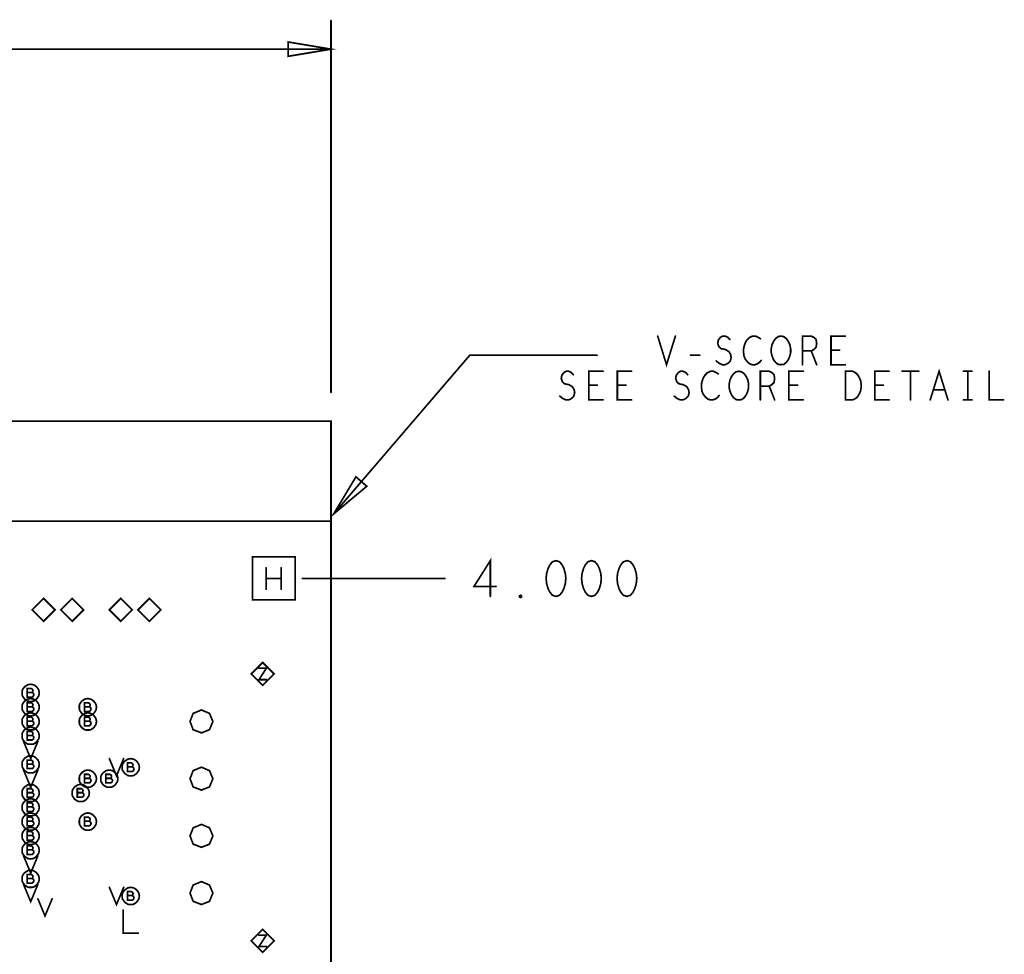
# Model space of a CAD drawing. Extents: x 28 to 61, y 24.9 to 46.
# Tile 56 of 96: x 39 to 42.5, y 32.6 to 35.9. Entities that reach past the tile are written whole.
import ezdxf

# ---------------------------------------------------------------- set-up
doc = ezdxf.new("R2010")
doc.units = 0
doc.layers.add('1', color=2, linetype='CONTINUOUS')

msp = doc.modelspace()

# ---------------------------------------------------------------- linework, layer by layer
at = {"layer": '1', "const_width": 0.003}
for points in [[(40.1065, 35.91, 1), (40.1035, 35.91, 1)], [(40.1065, 35.81, 1), (40.1035, 35.81, 1)], [(39.9565, 35.785, 1), (39.9535, 35.785, 1)], [(39.9565, 35.785, 1), (39.9535, 35.785, 1)], [(41.2485, 34.807, 1), (41.2455, 34.807, 1)], [(41.3105, 34.807, 1), (41.3075, 34.807, 1)], [(41.9045, 34.807, 1), (41.9015, 34.807, 1)], [(41.5005, 34.795, 1), (41.4975, 34.795, 1)], [(41.6075, 34.798, 1), (41.6045, 34.798, 1)], [(41.0365, 34.74, 1), (41.0335, 34.74, 1)], [(41.3635, 34.74, 1), (41.3605, 34.74, 1)], [(41.3955, 34.74, 1), (41.3925, 34.74, 1)], [(41.7545, 34.755, 1), (41.7515, 34.755, 1)], [(41.7855, 34.755, 1), (41.7825, 34.755, 1)], [(41.8545, 34.758, 1), (41.8515, 34.758, 1)], [(41.8845, 34.758, 1), (41.8815, 34.758, 1)], [(41.4535, 34.72, 1), (41.4505, 34.72, 1)], [(41.6105, 34.722, 1), (41.6075, 34.722, 1)], [(41.6795, 34.707, 1), (41.6765, 34.707, 1)], [(41.6795, 34.707, 1), (41.6765, 34.707, 1)], [(41.7545, 34.707, 1), (41.7515, 34.707, 1)], [(41.8045, 34.707, 1), (41.8015, 34.707, 1)], [(41.9045, 34.707, 1), (41.9015, 34.707, 1)], [(40.9535, 34.672, 1), (40.9505, 34.672, 1)], [(41.0575, 34.684, 1), (41.0545, 34.684, 1)], [(41.1575, 34.684, 1), (41.1545, 34.684, 1)], [(41.3535, 34.672, 1), (41.3505, 34.672, 1)], [(41.4605, 34.675, 1), (41.4575, 34.675, 1)], [(41.7575, 34.684, 1), (41.7545, 34.684, 1)], [(42.0575, 34.684, 1), (42.0545, 34.684, 1)], [(42.1035, 34.684, 1), (42.1005, 34.684, 1)], [(42.1325, 34.684, 1), (42.1295, 34.684, 1)], [(42.1615, 34.684, 1), (42.1585, 34.684, 1)], [(42.3175, 34.684, 1), (42.3145, 34.684, 1)], [(42.3325, 34.684, 1), (42.3295, 34.684, 1)], [(42.3475, 34.684, 1), (42.3445, 34.684, 1)], [(42.4075, 34.684, 1), (42.4045, 34.684, 1)], [(41.0075, 34.635, 1), (41.0045, 34.635, 1)], [(41.0375, 34.635, 1), (41.0345, 34.635, 1)], [(41.1075, 34.635, 1), (41.1045, 34.635, 1)], [(41.1375, 34.635, 1), (41.1345, 34.635, 1)], [(41.6075, 34.632, 1), (41.6045, 34.632, 1)], [(41.6385, 34.632, 1), (41.6355, 34.632, 1)], [(41.7075, 34.635, 1), (41.7045, 34.635, 1)], [(41.7375, 34.635, 1), (41.7345, 34.635, 1)], [(42.0075, 34.635, 1), (42.0045, 34.635, 1)], [(42.0375, 34.635, 1), (42.0345, 34.635, 1)], [(40.1065, 34.61, 1), (40.1035, 34.61, 1)], [(40.9065, 34.597, 1), (40.9035, 34.597, 1)], [(41.3065, 34.597, 1), (41.3035, 34.597, 1)], [(41.4635, 34.599, 1), (41.4605, 34.599, 1)], [(42.2125, 34.619, 1), (42.2095, 34.619, 1)], [(42.2525, 34.619, 1), (42.2495, 34.619, 1)], [(41.0575, 34.584, 1), (41.0545, 34.584, 1)], [(41.1575, 34.584, 1), (41.1545, 34.584, 1)], [(41.5325, 34.584, 1), (41.5295, 34.584, 1)], [(41.5325, 34.584, 1), (41.5295, 34.584, 1)], [(41.6075, 34.584, 1), (41.6045, 34.584, 1)], [(41.6575, 34.584, 1), (41.6545, 34.584, 1)], [(41.7575, 34.584, 1), (41.7545, 34.584, 1)], [(41.9055, 34.584, 1), (41.9025, 34.584, 1)], [(41.9055, 34.584, 1), (41.9025, 34.584, 1)], [(42.0575, 34.584, 1), (42.0545, 34.584, 1)], [(42.1325, 34.584, 1), (42.1295, 34.584, 1)], [(42.2015, 34.584, 1), (42.1985, 34.584, 1)], [(42.2635, 34.584, 1), (42.2605, 34.584, 1)], [(42.3175, 34.584, 1), (42.3145, 34.584, 1)], [(42.3325, 34.584, 1), (42.3295, 34.584, 1)], [(42.3475, 34.584, 1), (42.3445, 34.584, 1)], [(42.4575, 34.584, 1), (42.4545, 34.584, 1)], [(40.1935, 34.315, 1), (40.1905, 34.315, 1)], [(40.1935, 34.315, 1), (40.1905, 34.315, 1)], [(40.1155, 34.185, 1), (40.1125, 34.185, 1)], [(40.1065, 34.16, 1), (40.1035, 34.16, 1)], [(40.8935, 34.022, 1), (40.8905, 34.022, 1)], [(40.8935, 34.022, 1), (40.8905, 34.022, 1)], [(41.0175, 34.022, 1), (41.0145, 34.022, 1)], [(41.0175, 34.022, 1), (41.0145, 34.022, 1)], [(41.1415, 34.022, 1), (41.1385, 34.022, 1)], [(41.1415, 34.022, 1), (41.1385, 34.022, 1)], [(39.8795, 33.997, 1), (39.8765, 33.997, 1)], [(39.9325, 33.997, 1), (39.9295, 33.997, 1)], [(39.8795, 33.96, 1), (39.8765, 33.96, 1)], [(39.9325, 33.96, 1), (39.9295, 33.96, 1)], [(40.0065, 33.96, 1), (40.0035, 33.96, 1)], [(40.5045, 33.96, 1), (40.5015, 33.96, 1)], [(39.8795, 33.922, 1), (39.8765, 33.922, 1)], [(39.9325, 33.922, 1), (39.9295, 33.922, 1)], [(40.6835, 33.932, 1), (40.6805, 33.932, 1)], [(39.8315, 33.885, 1), (39.8285, 33.885, 1)], [(39.8315, 33.885, 1), (39.8285, 33.885, 1)], [(40.6635, 33.897, 1), (40.6605, 33.897, 1)], [(40.7695, 33.893, 1), (40.7665, 33.893, 1)], [(40.7695, 33.893, 1), (40.7665, 33.893, 1)], [(39.1415, 33.85, 1), (39.1385, 33.85, 1)], [(39.1415, 33.85, 1), (39.1385, 33.85, 1)], [(39.2415, 33.85, 1), (39.2385, 33.85, 1)], [(39.2415, 33.85, 1), (39.2385, 33.85, 1)], [(39.4115, 33.85, 1), (39.4085, 33.85, 1)], [(39.4115, 33.85, 1), (39.4085, 33.85, 1)], [(39.5115, 33.85, 1), (39.5085, 33.85, 1)], [(39.5115, 33.85, 1), (39.5085, 33.85, 1)], [(39.8545, 33.646, 1), (39.8515, 33.646, 1)], [(39.8805, 33.606, 1), (39.8775, 33.606, 1)], [(39.9075, 33.626, 1), (39.9045, 33.626, 1)], [(39.9075, 33.626, 1), (39.9045, 33.626, 1)], [(39.0445, 33.561, 1), (39.0415, 33.561, 1)], [(39.0605, 33.561, 1), (39.0575, 33.561, 1)], [(39.0865, 33.56, 1), (39.0835, 33.56, 1)], [(39.0865, 33.56, 1), (39.0835, 33.56, 1)], [(39.0445, 33.511, 1), (39.0415, 33.511, 1)], [(39.0605, 33.511, 1), (39.0575, 33.511, 1)], [(39.0865, 33.51, 1), (39.0835, 33.51, 1)], [(39.0865, 33.51, 1), (39.0835, 33.51, 1)], [(39.2445, 33.511, 1), (39.2415, 33.511, 1)], [(39.2605, 33.511, 1), (39.2575, 33.511, 1)], [(39.2865, 33.51, 1), (39.2835, 33.51, 1)], [(39.2865, 33.51, 1), (39.2835, 33.51, 1)], [(39.0445, 33.461, 1), (39.0415, 33.461, 1)], [(39.0605, 33.461, 1), (39.0575, 33.461, 1)], [(39.0865, 33.46, 1), (39.0835, 33.46, 1)], [(39.0865, 33.46, 1), (39.0835, 33.46, 1)], [(39.2445, 33.461, 1), (39.2415, 33.461, 1)], [(39.2605, 33.461, 1), (39.2575, 33.461, 1)], [(39.2865, 33.46, 1), (39.2835, 33.46, 1)], [(39.2865, 33.46, 1), (39.2835, 33.46, 1)], [(39.6935, 33.46, 1), (39.6905, 33.46, 1)], [(39.6935, 33.46, 1), (39.6905, 33.46, 1)], [(39.0315, 33.39, 1), (39.0285, 33.39, 1)], [(39.0445, 33.411, 1), (39.0415, 33.411, 1)], [(39.0605, 33.411, 1), (39.0575, 33.411, 1)], [(39.0815, 33.39, 1), (39.0785, 33.39, 1)], [(39.0865, 33.41, 1), (39.0835, 33.41, 1)], [(39.0865, 33.41, 1), (39.0835, 33.41, 1)], [(39.3315, 33.33, 1), (39.3285, 33.33, 1)], [(39.3815, 33.33, 1), (39.3785, 33.33, 1)], [(39.0315, 33.29, 1), (39.0285, 33.29, 1)], [(39.0445, 33.311, 1), (39.0415, 33.311, 1)], [(39.0605, 33.311, 1), (39.0575, 33.311, 1)], [(39.0815, 33.29, 1), (39.0785, 33.29, 1)], [(39.0865, 33.31, 1), (39.0835, 33.31, 1)], [(39.0865, 33.31, 1), (39.0835, 33.31, 1)], [(39.3945, 33.301, 1), (39.3915, 33.301, 1)], [(39.4105, 33.301, 1), (39.4075, 33.301, 1)], [(39.4365, 33.3, 1), (39.4335, 33.3, 1)], [(39.4365, 33.3, 1), (39.4335, 33.3, 1)], [(39.2445, 33.261, 1), (39.2415, 33.261, 1)], [(39.2605, 33.261, 1), (39.2575, 33.261, 1)], [(39.2865, 33.26, 1), (39.2835, 33.26, 1)], [(39.2865, 33.26, 1), (39.2835, 33.26, 1)], [(39.3195, 33.261, 1), (39.3165, 33.261, 1)], [(39.3355, 33.261, 1), (39.3325, 33.261, 1)], [(39.3615, 33.26, 1), (39.3585, 33.26, 1)], [(39.3615, 33.26, 1), (39.3585, 33.26, 1)], [(39.6935, 33.26, 1), (39.6905, 33.26, 1)], [(39.6935, 33.26, 1), (39.6905, 33.26, 1)], [(39.0445, 33.211, 1), (39.0415, 33.211, 1)], [(39.0605, 33.211, 1), (39.0575, 33.211, 1)], [(39.0865, 33.21, 1), (39.0835, 33.21, 1)], [(39.0865, 33.21, 1), (39.0835, 33.21, 1)], [(39.2195, 33.211, 1), (39.2165, 33.211, 1)], [(39.2355, 33.211, 1), (39.2325, 33.211, 1)], [(39.2615, 33.21, 1), (39.2585, 33.21, 1)], [(39.2615, 33.21, 1), (39.2585, 33.21, 1)], [(39.0445, 33.161, 1), (39.0415, 33.161, 1)], [(39.0605, 33.161, 1), (39.0575, 33.161, 1)], [(39.0865, 33.16, 1), (39.0835, 33.16, 1)], [(39.0865, 33.16, 1), (39.0835, 33.16, 1)], [(39.0445, 33.111, 1), (39.0415, 33.111, 1)], [(39.0605, 33.111, 1), (39.0575, 33.111, 1)], [(39.0865, 33.11, 1), (39.0835, 33.11, 1)], [(39.0865, 33.11, 1), (39.0835, 33.11, 1)], [(39.2445, 33.111, 1), (39.2415, 33.111, 1)], [(39.2605, 33.111, 1), (39.2575, 33.111, 1)], [(39.2865, 33.11, 1), (39.2835, 33.11, 1)], [(39.2865, 33.11, 1), (39.2835, 33.11, 1)], [(39.0445, 33.061, 1), (39.0415, 33.061, 1)], [(39.0605, 33.061, 1), (39.0575, 33.061, 1)], [(39.0865, 33.06, 1), (39.0835, 33.06, 1)], [(39.0865, 33.06, 1), (39.0835, 33.06, 1)], [(39.6935, 33.06, 1), (39.6905, 33.06, 1)], [(39.6935, 33.06, 1), (39.6905, 33.06, 1)], [(39.0445, 33.011, 1), (39.0415, 33.011, 1)], [(39.0605, 33.011, 1), (39.0575, 33.011, 1)], [(39.0315, 32.99, 1), (39.0285, 32.99, 1)], [(39.0815, 32.99, 1), (39.0785, 32.99, 1)], [(39.0865, 33.01, 1), (39.0835, 33.01, 1)], [(39.0865, 33.01, 1), (39.0835, 33.01, 1)], [(39.0445, 32.911, 1), (39.0415, 32.911, 1)], [(39.0605, 32.911, 1), (39.0575, 32.911, 1)], [(39.0865, 32.91, 1), (39.0835, 32.91, 1)], [(39.0865, 32.91, 1), (39.0835, 32.91, 1)], [(39.0315, 32.89, 1), (39.0285, 32.89, 1)], [(39.0815, 32.89, 1), (39.0785, 32.89, 1)], [(39.3315, 32.88, 1), (39.3285, 32.88, 1)], [(39.3815, 32.88, 1), (39.3785, 32.88, 1)], [(39.0815, 32.84, 1), (39.0785, 32.84, 1)], [(39.1315, 32.84, 1), (39.1285, 32.84, 1)], [(39.3945, 32.851, 1), (39.3915, 32.851, 1)], [(39.4105, 32.851, 1), (39.4075, 32.851, 1)], [(39.4365, 32.85, 1), (39.4335, 32.85, 1)], [(39.4365, 32.85, 1), (39.4335, 32.85, 1)], [(39.6935, 32.86, 1), (39.6905, 32.86, 1)], [(39.6935, 32.86, 1), (39.6905, 32.86, 1)], [(39.3795, 32.8, 1), (39.3765, 32.8, 1)], [(39.4325, 32.72, 1), (39.4295, 32.72, 1)], [(39.8545, 32.713, 1), (39.8515, 32.713, 1)], [(39.8805, 32.673, 1), (39.8775, 32.673, 1)], [(39.9075, 32.693, 1), (39.9045, 32.693, 1)], [(39.9075, 32.693, 1), (39.9045, 32.693, 1)]]:
    msp.add_lwpolyline(points, format="xyb", close=True, dxfattribs=at)
at = {"layer": '1', "const_width": 0.006}
for points in [[(40.105, 35.91), (40.105, 34.61)], [(39.955, 35.785), (40.105, 35.81), (39.955, 35.835), (39.955, 35.785)], [(37.318, 35.81), (40.105, 35.81)], [(41.247, 34.807), (41.278, 34.707), (41.309, 34.807)], [(41.452, 34.72), (41.462, 34.712), (41.473, 34.707), (41.483, 34.707), (41.493, 34.712), (41.501, 34.72), (41.504, 34.732), (41.502, 34.743), (41.496, 34.753), (41.484, 34.76), (41.469, 34.763), (41.461, 34.77), (41.457, 34.782), (41.459, 34.793), (41.466, 34.802), (41.474, 34.807), (41.483, 34.807), (41.492, 34.803), (41.499, 34.795)], [(41.606, 34.798), (41.598, 34.803), (41.589, 34.807), (41.579, 34.807), (41.568, 34.802), (41.559, 34.793), (41.553, 34.783), (41.548, 34.767), (41.547, 34.752), (41.549, 34.737), (41.553, 34.727), (41.561, 34.717), (41.569, 34.71), (41.578, 34.707), (41.587, 34.707), (41.596, 34.71), (41.603, 34.715), (41.609, 34.722)], [(41.678, 34.707), (41.668, 34.708), (41.659, 34.715), (41.652, 34.725), (41.647, 34.737), (41.644, 34.75), (41.644, 34.763), (41.647, 34.777), (41.652, 34.788), (41.659, 34.798), (41.668, 34.805), (41.678, 34.807), (41.688, 34.805), (41.697, 34.798), (41.704, 34.788), (41.709, 34.777), (41.712, 34.763), (41.712, 34.75), (41.709, 34.737), (41.704, 34.725), (41.697, 34.715), (41.688, 34.708), (41.678, 34.707)], [(41.753, 34.707), (41.753, 34.807), (41.784, 34.807), (41.794, 34.802), (41.801, 34.795), (41.803, 34.782), (41.801, 34.768), (41.793, 34.76), (41.784, 34.755), (41.753, 34.755)], [(41.903, 34.707), (41.853, 34.707), (41.853, 34.807), (41.903, 34.807)], [(41.035, 34.74), (40.59, 34.74), (40.114, 34.185)], [(41.362, 34.74), (41.394, 34.74)], [(41.784, 34.755), (41.803, 34.707)], [(41.883, 34.758), (41.853, 34.758)], [(40.905, 34.597), (40.915, 34.589), (40.926, 34.584), (40.936, 34.584), (40.946, 34.589), (40.954, 34.597), (40.957, 34.609), (40.955, 34.62), (40.949, 34.63), (40.937, 34.637), (40.922, 34.64), (40.914, 34.647), (40.91, 34.659), (40.912, 34.67), (40.919, 34.679), (40.927, 34.684), (40.936, 34.684), (40.945, 34.68), (40.952, 34.672)], [(41.056, 34.584), (41.006, 34.584), (41.006, 34.684), (41.056, 34.684)], [(41.156, 34.584), (41.106, 34.584), (41.106, 34.684), (41.156, 34.684)], [(41.305, 34.597), (41.315, 34.589), (41.326, 34.584), (41.336, 34.584), (41.346, 34.589), (41.354, 34.597), (41.357, 34.609), (41.355, 34.62), (41.349, 34.63), (41.337, 34.637), (41.322, 34.64), (41.314, 34.647), (41.31, 34.659), (41.312, 34.67), (41.319, 34.679), (41.327, 34.684), (41.336, 34.684), (41.345, 34.68), (41.352, 34.672)], [(41.459, 34.675), (41.451, 34.68), (41.442, 34.684), (41.432, 34.684), (41.421, 34.679), (41.412, 34.67), (41.406, 34.66), (41.401, 34.644), (41.4, 34.629), (41.402, 34.614), (41.406, 34.604), (41.414, 34.594), (41.422, 34.587), (41.431, 34.584), (41.44, 34.584), (41.449, 34.587), (41.456, 34.592), (41.462, 34.599)], [(41.531, 34.584), (41.521, 34.585), (41.512, 34.592), (41.505, 34.602), (41.5, 34.614), (41.497, 34.627), (41.497, 34.64), (41.5, 34.654), (41.505, 34.665), (41.512, 34.675), (41.521, 34.682), (41.531, 34.684), (41.541, 34.682), (41.55, 34.675), (41.557, 34.665), (41.562, 34.654), (41.565, 34.64), (41.565, 34.627), (41.562, 34.614), (41.557, 34.602), (41.55, 34.592), (41.541, 34.585), (41.531, 34.584)], [(41.606, 34.584), (41.606, 34.684), (41.637, 34.684), (41.647, 34.679), (41.654, 34.672), (41.656, 34.659), (41.654, 34.645), (41.646, 34.637), (41.637, 34.632), (41.606, 34.632)], [(41.756, 34.584), (41.706, 34.584), (41.706, 34.684), (41.756, 34.684)], [(41.904, 34.584), (41.904, 34.684), (41.929, 34.684), (41.939, 34.679), (41.946, 34.672), (41.952, 34.662), (41.957, 34.65), (41.959, 34.634), (41.957, 34.617), (41.952, 34.605), (41.946, 34.595), (41.939, 34.589), (41.929, 34.584), (41.904, 34.584)], [(42.056, 34.584), (42.006, 34.584), (42.006, 34.684), (42.056, 34.684)], [(42.102, 34.684), (42.16, 34.684)], [(42.131, 34.684), (42.131, 34.584)], [(42.2, 34.584), (42.231, 34.684), (42.262, 34.584)], [(42.316, 34.684), (42.346, 34.684)], [(42.331, 34.684), (42.331, 34.584)], [(42.406, 34.684), (42.406, 34.584), (42.456, 34.584)], [(41.036, 34.635), (41.006, 34.635)], [(41.136, 34.635), (41.106, 34.635)], [(41.637, 34.632), (41.656, 34.584)], [(41.736, 34.635), (41.706, 34.635)], [(42.036, 34.635), (42.006, 34.635)], [(42.251, 34.619), (42.211, 34.619)], [(42.316, 34.584), (42.346, 34.584)], [(33.23, 29.96), (33.821, 29.96), (33.821, 30.285), (34.835, 30.285), (34.835, 29.96), (35.406, 29.96), (35.406, 30.285), (35.478, 30.285), (35.478, 29.96), (37.306, 29.96), (37.306, 30.285), (37.379, 30.285), (37.379, 29.96), (37.951, 29.96), (37.951, 30.285), (40.105, 30.285), (40.105, 34.51), (33.23, 34.51), (33.23, 29.96)], [(40.192, 34.315), (40.114, 34.185), (40.23, 34.282), (40.192, 34.315)], [(40.105, 34.16), (33.23, 34.16)], [(39.83, 33.885), (39.98, 33.885), (39.98, 34.035), (39.83, 34.035), (39.83, 33.885)], [(40.662, 33.897), (40.662, 34.022), (40.605, 33.932), (40.682, 33.932)], [(40.892, 34.022), (40.879, 34.018), (40.87, 34.007), (40.864, 33.995), (40.859, 33.978), (40.857, 33.96), (40.859, 33.941), (40.864, 33.924), (40.87, 33.912), (40.879, 33.901), (40.892, 33.897), (40.904, 33.901), (40.913, 33.912), (40.919, 33.924), (40.924, 33.941), (40.926, 33.96), (40.924, 33.978), (40.919, 33.995), (40.913, 34.007), (40.904, 34.018), (40.892, 34.022)], [(41.016, 34.022), (41.003, 34.018), (40.994, 34.007), (40.988, 33.995), (40.983, 33.978), (40.981, 33.96), (40.983, 33.941), (40.988, 33.924), (40.994, 33.912), (41.003, 33.901), (41.016, 33.897), (41.028, 33.901), (41.037, 33.912), (41.043, 33.924), (41.048, 33.941), (41.05, 33.96), (41.048, 33.978), (41.043, 33.995), (41.037, 34.007), (41.028, 34.018), (41.016, 34.022)], [(41.14, 34.022), (41.127, 34.018), (41.118, 34.007), (41.112, 33.995), (41.107, 33.978), (41.105, 33.96), (41.107, 33.941), (41.112, 33.924), (41.118, 33.912), (41.127, 33.901), (41.14, 33.897), (41.152, 33.901), (41.161, 33.912), (41.167, 33.924), (41.172, 33.941), (41.174, 33.96), (41.172, 33.978), (41.167, 33.995), (41.161, 34.007), (41.152, 34.018), (41.14, 34.022)], [(39.878, 33.922), (39.878, 33.997)], [(39.931, 33.997), (39.931, 33.922)], [(39.931, 33.96), (39.878, 33.96)], [(40.005, 33.96), (40.503, 33.96)], [(39.14, 33.85), (39.1, 33.89), (39.06, 33.85), (39.1, 33.81), (39.14, 33.85)], [(39.24, 33.85), (39.2, 33.89), (39.16, 33.85), (39.2, 33.81), (39.24, 33.85)], [(39.41, 33.85), (39.37, 33.89), (39.33, 33.85), (39.37, 33.81), (39.41, 33.85)], [(39.51, 33.85), (39.47, 33.89), (39.43, 33.85), (39.47, 33.81), (39.51, 33.85)], [(40.768, 33.893), (40.764, 33.895), (40.764, 33.899), (40.768, 33.901), (40.771, 33.899), (40.771, 33.895), (40.768, 33.893)], [(39.906, 33.626), (39.866, 33.666), (39.826, 33.626), (39.866, 33.586), (39.906, 33.626)], [(39.853, 33.646), (39.879, 33.646), (39.853, 33.606), (39.879, 33.606)], [(39.085, 33.56), (39.084, 33.565), (39.083, 33.57), (39.08, 33.575), (39.077, 33.579), (39.074, 33.582), (39.07, 33.585), (39.065, 33.588), (39.06, 33.589), (39.055, 33.59), (39.049, 33.589), (39.044, 33.588), (39.04, 33.585), (39.035, 33.582), (39.032, 33.579), (39.029, 33.575), (39.026, 33.57), (39.025, 33.565), (39.025, 33.56), (39.025, 33.554), (39.026, 33.549), (39.029, 33.545), (39.032, 33.54), (39.035, 33.537), (39.04, 33.534), (39.044, 33.531), (39.049, 33.53), (39.055, 33.53), (39.06, 33.53), (39.065, 33.531), (39.07, 33.534), (39.074, 33.537), (39.077, 33.54), (39.08, 33.545), (39.083, 33.549), (39.084, 33.554), (39.085, 33.56)], [(39.059, 33.561), (39.061, 33.562), (39.062, 33.565), (39.063, 33.568), (39.062, 33.571), (39.06, 33.573), (39.057, 33.575), (39.043, 33.575), (39.043, 33.545), (39.06, 33.545), (39.063, 33.547), (39.065, 33.55), (39.066, 33.553), (39.065, 33.557), (39.062, 33.56), (39.059, 33.561), (39.043, 33.561)], [(39.085, 33.51), (39.084, 33.515), (39.083, 33.52), (39.08, 33.525), (39.077, 33.529), (39.074, 33.532), (39.07, 33.535), (39.065, 33.538), (39.06, 33.539), (39.055, 33.54), (39.049, 33.539), (39.044, 33.538), (39.04, 33.535), (39.035, 33.532), (39.032, 33.529), (39.029, 33.525), (39.026, 33.52), (39.025, 33.515), (39.025, 33.51), (39.025, 33.504), (39.026, 33.499), (39.029, 33.495), (39.032, 33.49), (39.035, 33.487), (39.04, 33.484), (39.044, 33.481), (39.049, 33.48), (39.055, 33.48), (39.06, 33.48), (39.065, 33.481), (39.07, 33.484), (39.074, 33.487), (39.077, 33.49), (39.08, 33.495), (39.083, 33.499), (39.084, 33.504), (39.085, 33.51)], [(39.285, 33.51), (39.284, 33.515), (39.283, 33.52), (39.28, 33.525), (39.277, 33.529), (39.274, 33.532), (39.27, 33.535), (39.265, 33.538), (39.26, 33.539), (39.255, 33.54), (39.249, 33.539), (39.244, 33.538), (39.24, 33.535), (39.235, 33.532), (39.232, 33.529), (39.229, 33.525), (39.226, 33.52), (39.225, 33.515), (39.225, 33.51), (39.225, 33.504), (39.226, 33.499), (39.229, 33.495), (39.232, 33.49), (39.235, 33.487), (39.24, 33.484), (39.244, 33.481), (39.249, 33.48), (39.255, 33.48), (39.26, 33.48), (39.265, 33.481), (39.27, 33.484), (39.274, 33.487), (39.277, 33.49), (39.28, 33.495), (39.283, 33.499), (39.284, 33.504), (39.285, 33.51)], [(39.059, 33.511), (39.061, 33.512), (39.062, 33.515), (39.063, 33.518), (39.062, 33.521), (39.06, 33.523), (39.057, 33.525), (39.043, 33.525), (39.043, 33.495), (39.06, 33.495), (39.063, 33.497), (39.065, 33.5), (39.066, 33.503), (39.065, 33.507), (39.062, 33.51), (39.059, 33.511), (39.043, 33.511)], [(39.259, 33.511), (39.261, 33.512), (39.262, 33.515), (39.263, 33.518), (39.262, 33.521), (39.26, 33.523), (39.257, 33.525), (39.243, 33.525), (39.243, 33.495), (39.26, 33.495), (39.263, 33.497), (39.265, 33.5), (39.266, 33.503), (39.265, 33.507), (39.262, 33.51), (39.259, 33.511), (39.243, 33.511)], [(39.692, 33.46), (39.68, 33.488), (39.652, 33.5), (39.623, 33.488), (39.612, 33.46), (39.623, 33.431), (39.652, 33.42), (39.68, 33.431), (39.692, 33.46)], [(39.085, 33.46), (39.084, 33.465), (39.083, 33.47), (39.08, 33.475), (39.077, 33.479), (39.074, 33.482), (39.07, 33.485), (39.065, 33.488), (39.06, 33.489), (39.055, 33.49), (39.049, 33.489), (39.044, 33.488), (39.04, 33.485), (39.035, 33.482), (39.032, 33.479), (39.029, 33.475), (39.026, 33.47), (39.025, 33.465), (39.025, 33.46), (39.025, 33.454), (39.026, 33.449), (39.029, 33.445), (39.032, 33.44), (39.035, 33.437), (39.04, 33.434), (39.044, 33.431), (39.049, 33.43), (39.055, 33.43), (39.06, 33.43), (39.065, 33.431), (39.07, 33.434), (39.074, 33.437), (39.077, 33.44), (39.08, 33.445), (39.083, 33.449), (39.084, 33.454), (39.085, 33.46)], [(39.059, 33.461), (39.061, 33.462), (39.062, 33.465), (39.063, 33.468), (39.062, 33.471), (39.06, 33.473), (39.057, 33.475), (39.043, 33.475), (39.043, 33.445), (39.06, 33.445), (39.063, 33.447), (39.065, 33.45), (39.066, 33.453), (39.065, 33.457), (39.062, 33.46), (39.059, 33.461), (39.043, 33.461)], [(39.285, 33.46), (39.284, 33.465), (39.283, 33.47), (39.28, 33.475), (39.277, 33.479), (39.274, 33.482), (39.27, 33.485), (39.265, 33.488), (39.26, 33.489), (39.255, 33.49), (39.249, 33.489), (39.244, 33.488), (39.24, 33.485), (39.235, 33.482), (39.232, 33.479), (39.229, 33.475), (39.226, 33.47), (39.225, 33.465), (39.225, 33.46), (39.225, 33.454), (39.226, 33.449), (39.229, 33.445), (39.232, 33.44), (39.235, 33.437), (39.24, 33.434), (39.244, 33.431), (39.249, 33.43), (39.255, 33.43), (39.26, 33.43), (39.265, 33.431), (39.27, 33.434), (39.274, 33.437), (39.277, 33.44), (39.28, 33.445), (39.283, 33.449), (39.284, 33.454), (39.285, 33.46)], [(39.259, 33.461), (39.261, 33.462), (39.262, 33.465), (39.263, 33.468), (39.262, 33.471), (39.26, 33.473), (39.257, 33.475), (39.243, 33.475), (39.243, 33.445), (39.26, 33.445), (39.263, 33.447), (39.265, 33.45), (39.266, 33.453), (39.265, 33.457), (39.262, 33.46), (39.259, 33.461), (39.243, 33.461)], [(39.085, 33.41), (39.084, 33.415), (39.083, 33.42), (39.08, 33.425), (39.077, 33.429), (39.074, 33.432), (39.07, 33.435), (39.065, 33.438), (39.06, 33.439), (39.055, 33.44), (39.049, 33.439), (39.044, 33.438), (39.04, 33.435), (39.035, 33.432), (39.032, 33.429), (39.029, 33.425), (39.026, 33.42), (39.025, 33.415), (39.025, 33.41), (39.025, 33.404), (39.026, 33.399), (39.029, 33.395), (39.032, 33.39), (39.035, 33.387), (39.04, 33.384), (39.044, 33.381), (39.049, 33.38), (39.055, 33.38), (39.06, 33.38), (39.065, 33.381), (39.07, 33.384), (39.074, 33.387), (39.077, 33.39), (39.08, 33.395), (39.083, 33.399), (39.084, 33.404), (39.085, 33.41)], [(39.059, 33.411), (39.061, 33.412), (39.062, 33.415), (39.063, 33.418), (39.062, 33.421), (39.06, 33.423), (39.057, 33.425), (39.043, 33.425), (39.043, 33.395), (39.06, 33.395), (39.063, 33.397), (39.065, 33.4), (39.066, 33.403), (39.065, 33.407), (39.062, 33.41), (39.059, 33.411), (39.043, 33.411)], [(39.03, 33.39), (39.055, 33.33), (39.08, 33.39)], [(39.085, 33.31), (39.084, 33.315), (39.083, 33.32), (39.08, 33.325), (39.077, 33.329), (39.074, 33.332), (39.07, 33.335), (39.065, 33.338), (39.06, 33.339), (39.055, 33.34), (39.049, 33.339), (39.044, 33.338), (39.04, 33.335), (39.035, 33.332), (39.032, 33.329), (39.029, 33.325), (39.026, 33.32), (39.025, 33.315), (39.025, 33.31), (39.025, 33.304), (39.026, 33.299), (39.029, 33.295), (39.032, 33.29), (39.035, 33.287), (39.04, 33.284), (39.044, 33.281), (39.049, 33.28), (39.055, 33.28), (39.06, 33.28), (39.065, 33.281), (39.07, 33.284), (39.074, 33.287), (39.077, 33.29), (39.08, 33.295), (39.083, 33.299), (39.084, 33.304), (39.085, 33.31)], [(39.059, 33.311), (39.061, 33.312), (39.062, 33.315), (39.063, 33.318), (39.062, 33.321), (39.06, 33.323), (39.057, 33.325), (39.043, 33.325), (39.043, 33.295), (39.06, 33.295), (39.063, 33.297), (39.065, 33.3), (39.066, 33.303), (39.065, 33.307), (39.062, 33.31), (39.059, 33.311), (39.043, 33.311)], [(39.33, 33.33), (39.355, 33.27), (39.38, 33.33)], [(39.435, 33.3), (39.434, 33.305), (39.433, 33.31), (39.43, 33.315), (39.427, 33.319), (39.424, 33.322), (39.42, 33.325), (39.415, 33.328), (39.41, 33.329), (39.405, 33.33), (39.399, 33.329), (39.394, 33.328), (39.39, 33.325), (39.385, 33.322), (39.382, 33.319), (39.379, 33.315), (39.376, 33.31), (39.375, 33.305), (39.375, 33.3), (39.375, 33.294), (39.376, 33.289), (39.379, 33.285), (39.382, 33.28), (39.385, 33.277), (39.39, 33.274), (39.394, 33.271), (39.399, 33.27), (39.405, 33.27), (39.41, 33.27), (39.415, 33.271), (39.42, 33.274), (39.424, 33.277), (39.427, 33.28), (39.43, 33.285), (39.433, 33.289), (39.434, 33.294), (39.435, 33.3)], [(39.03, 33.29), (39.055, 33.23), (39.08, 33.29)], [(39.285, 33.26), (39.284, 33.265), (39.283, 33.27), (39.28, 33.275), (39.277, 33.279), (39.274, 33.282), (39.27, 33.285), (39.265, 33.288), (39.26, 33.289), (39.255, 33.29), (39.249, 33.289), (39.244, 33.288), (39.24, 33.285), (39.235, 33.282), (39.232, 33.279), (39.229, 33.275), (39.226, 33.27), (39.225, 33.265), (39.225, 33.26), (39.225, 33.254), (39.226, 33.249), (39.229, 33.245), (39.232, 33.24), (39.235, 33.237), (39.24, 33.234), (39.244, 33.231), (39.249, 33.23), (39.255, 33.23), (39.26, 33.23), (39.265, 33.231), (39.27, 33.234), (39.274, 33.237), (39.277, 33.24), (39.28, 33.245), (39.283, 33.249), (39.284, 33.254), (39.285, 33.26)], [(39.36, 33.26), (39.359, 33.265), (39.358, 33.27), (39.355, 33.275), (39.352, 33.279), (39.349, 33.282), (39.345, 33.285), (39.34, 33.288), (39.335, 33.289), (39.33, 33.29), (39.324, 33.289), (39.319, 33.288), (39.315, 33.285), (39.31, 33.282), (39.307, 33.279), (39.304, 33.275), (39.301, 33.27), (39.3, 33.265), (39.3, 33.26), (39.3, 33.254), (39.301, 33.249), (39.304, 33.245), (39.307, 33.24), (39.31, 33.237), (39.315, 33.234), (39.319, 33.231), (39.324, 33.23), (39.33, 33.23), (39.335, 33.23), (39.34, 33.231), (39.345, 33.234), (39.349, 33.237), (39.352, 33.24), (39.355, 33.245), (39.358, 33.249), (39.359, 33.254), (39.36, 33.26)], [(39.409, 33.301), (39.411, 33.302), (39.412, 33.305), (39.413, 33.308), (39.412, 33.311), (39.41, 33.313), (39.407, 33.315), (39.393, 33.315), (39.393, 33.285), (39.41, 33.285), (39.413, 33.287), (39.415, 33.29), (39.416, 33.293), (39.415, 33.297), (39.412, 33.3), (39.409, 33.301), (39.393, 33.301)], [(39.692, 33.26), (39.68, 33.288), (39.652, 33.3), (39.623, 33.288), (39.612, 33.26), (39.623, 33.231), (39.652, 33.22), (39.68, 33.231), (39.692, 33.26)], [(39.259, 33.261), (39.261, 33.262), (39.262, 33.265), (39.263, 33.268), (39.262, 33.271), (39.26, 33.273), (39.257, 33.275), (39.243, 33.275), (39.243, 33.245), (39.26, 33.245), (39.263, 33.247), (39.265, 33.25), (39.266, 33.253), (39.265, 33.257), (39.262, 33.26), (39.259, 33.261), (39.243, 33.261)], [(39.334, 33.261), (39.336, 33.262), (39.337, 33.265), (39.338, 33.268), (39.337, 33.271), (39.335, 33.273), (39.332, 33.275), (39.318, 33.275), (39.318, 33.245), (39.335, 33.245), (39.338, 33.247), (39.34, 33.25), (39.341, 33.253), (39.34, 33.257), (39.337, 33.26), (39.334, 33.261), (39.318, 33.261)], [(39.085, 33.21), (39.084, 33.215), (39.083, 33.22), (39.08, 33.225), (39.077, 33.229), (39.074, 33.232), (39.07, 33.235), (39.065, 33.238), (39.06, 33.239), (39.055, 33.24), (39.049, 33.239), (39.044, 33.238), (39.04, 33.235), (39.035, 33.232), (39.032, 33.229), (39.029, 33.225), (39.026, 33.22), (39.025, 33.215), (39.025, 33.21), (39.025, 33.204), (39.026, 33.199), (39.029, 33.195), (39.032, 33.19), (39.035, 33.187), (39.04, 33.184), (39.044, 33.181), (39.049, 33.18), (39.055, 33.18), (39.06, 33.18), (39.065, 33.181), (39.07, 33.184), (39.074, 33.187), (39.077, 33.19), (39.08, 33.195), (39.083, 33.199), (39.084, 33.204), (39.085, 33.21)], [(39.059, 33.211), (39.061, 33.212), (39.062, 33.215), (39.063, 33.218), (39.062, 33.221), (39.06, 33.223), (39.057, 33.225), (39.043, 33.225), (39.043, 33.195), (39.06, 33.195), (39.063, 33.197), (39.065, 33.2), (39.066, 33.203), (39.065, 33.207), (39.062, 33.21), (39.059, 33.211), (39.043, 33.211)], [(39.26, 33.21), (39.259, 33.215), (39.258, 33.22), (39.255, 33.225), (39.252, 33.229), (39.249, 33.232), (39.245, 33.235), (39.24, 33.238), (39.235, 33.239), (39.23, 33.24), (39.224, 33.239), (39.219, 33.238), (39.215, 33.235), (39.21, 33.232), (39.207, 33.229), (39.204, 33.225), (39.201, 33.22), (39.2, 33.215), (39.2, 33.21), (39.2, 33.204), (39.201, 33.199), (39.204, 33.195), (39.207, 33.19), (39.21, 33.187), (39.215, 33.184), (39.219, 33.181), (39.224, 33.18), (39.23, 33.18), (39.235, 33.18), (39.24, 33.181), (39.245, 33.184), (39.249, 33.187), (39.252, 33.19), (39.255, 33.195), (39.258, 33.199), (39.259, 33.204), (39.26, 33.21)], [(39.234, 33.211), (39.236, 33.212), (39.237, 33.215), (39.238, 33.218), (39.237, 33.221), (39.235, 33.223), (39.232, 33.225), (39.218, 33.225), (39.218, 33.195), (39.235, 33.195), (39.238, 33.197), (39.24, 33.2), (39.241, 33.203), (39.24, 33.207), (39.237, 33.21), (39.234, 33.211), (39.218, 33.211)], [(39.085, 33.16), (39.084, 33.165), (39.083, 33.17), (39.08, 33.175), (39.077, 33.179), (39.074, 33.182), (39.07, 33.185), (39.065, 33.188), (39.06, 33.189), (39.055, 33.19), (39.049, 33.189), (39.044, 33.188), (39.04, 33.185), (39.035, 33.182), (39.032, 33.179), (39.029, 33.175), (39.026, 33.17), (39.025, 33.165), (39.025, 33.16), (39.025, 33.154), (39.026, 33.149), (39.029, 33.145), (39.032, 33.14), (39.035, 33.137), (39.04, 33.134), (39.044, 33.131), (39.049, 33.13), (39.055, 33.13), (39.06, 33.13), (39.065, 33.131), (39.07, 33.134), (39.074, 33.137), (39.077, 33.14), (39.08, 33.145), (39.083, 33.149), (39.084, 33.154), (39.085, 33.16)], [(39.059, 33.161), (39.061, 33.162), (39.062, 33.165), (39.063, 33.168), (39.062, 33.171), (39.06, 33.173), (39.057, 33.175), (39.043, 33.175), (39.043, 33.145), (39.06, 33.145), (39.063, 33.147), (39.065, 33.15), (39.066, 33.153), (39.065, 33.157), (39.062, 33.16), (39.059, 33.161), (39.043, 33.161)], [(39.085, 33.11), (39.084, 33.115), (39.083, 33.12), (39.08, 33.125), (39.077, 33.129), (39.074, 33.132), (39.07, 33.135), (39.065, 33.138), (39.06, 33.139), (39.055, 33.14), (39.049, 33.139), (39.044, 33.138), (39.04, 33.135), (39.035, 33.132), (39.032, 33.129), (39.029, 33.125), (39.026, 33.12), (39.025, 33.115), (39.025, 33.11), (39.025, 33.104), (39.026, 33.099), (39.029, 33.095), (39.032, 33.09), (39.035, 33.087), (39.04, 33.084), (39.044, 33.081), (39.049, 33.08), (39.055, 33.08), (39.06, 33.08), (39.065, 33.081), (39.07, 33.084), (39.074, 33.087), (39.077, 33.09), (39.08, 33.095), (39.083, 33.099), (39.084, 33.104), (39.085, 33.11)], [(39.059, 33.111), (39.061, 33.112), (39.062, 33.115), (39.063, 33.118), (39.062, 33.121), (39.06, 33.123), (39.057, 33.125), (39.043, 33.125), (39.043, 33.095), (39.06, 33.095), (39.063, 33.097), (39.065, 33.1), (39.066, 33.103), (39.065, 33.107), (39.062, 33.11), (39.059, 33.111), (39.043, 33.111)], [(39.285, 33.11), (39.284, 33.115), (39.283, 33.12), (39.28, 33.125), (39.277, 33.129), (39.274, 33.132), (39.27, 33.135), (39.265, 33.138), (39.26, 33.139), (39.255, 33.14), (39.249, 33.139), (39.244, 33.138), (39.24, 33.135), (39.235, 33.132), (39.232, 33.129), (39.229, 33.125), (39.226, 33.12), (39.225, 33.115), (39.225, 33.11), (39.225, 33.104), (39.226, 33.099), (39.229, 33.095), (39.232, 33.09), (39.235, 33.087), (39.24, 33.084), (39.244, 33.081), (39.249, 33.08), (39.255, 33.08), (39.26, 33.08), (39.265, 33.081), (39.27, 33.084), (39.274, 33.087), (39.277, 33.09), (39.28, 33.095), (39.283, 33.099), (39.284, 33.104), (39.285, 33.11)], [(39.259, 33.111), (39.261, 33.112), (39.262, 33.115), (39.263, 33.118), (39.262, 33.121), (39.26, 33.123), (39.257, 33.125), (39.243, 33.125), (39.243, 33.095), (39.26, 33.095), (39.263, 33.097), (39.265, 33.1), (39.266, 33.103), (39.265, 33.107), (39.262, 33.11), (39.259, 33.111), (39.243, 33.111)], [(39.085, 33.06), (39.084, 33.065), (39.083, 33.07), (39.08, 33.075), (39.077, 33.079), (39.074, 33.082), (39.07, 33.085), (39.065, 33.088), (39.06, 33.089), (39.055, 33.09), (39.049, 33.089), (39.044, 33.088), (39.04, 33.085), (39.035, 33.082), (39.032, 33.079), (39.029, 33.075), (39.026, 33.07), (39.025, 33.065), (39.025, 33.06), (39.025, 33.054), (39.026, 33.049), (39.029, 33.045), (39.032, 33.04), (39.035, 33.037), (39.04, 33.034), (39.044, 33.031), (39.049, 33.03), (39.055, 33.03), (39.06, 33.03), (39.065, 33.031), (39.07, 33.034), (39.074, 33.037), (39.077, 33.04), (39.08, 33.045), (39.083, 33.049), (39.084, 33.054), (39.085, 33.06)], [(39.692, 33.06), (39.68, 33.088), (39.652, 33.1), (39.623, 33.088), (39.612, 33.06), (39.623, 33.031), (39.652, 33.02), (39.68, 33.031), (39.692, 33.06)], [(39.059, 33.061), (39.061, 33.062), (39.062, 33.065), (39.063, 33.068), (39.062, 33.071), (39.06, 33.073), (39.057, 33.075), (39.043, 33.075), (39.043, 33.045), (39.06, 33.045), (39.063, 33.047), (39.065, 33.05), (39.066, 33.053), (39.065, 33.057), (39.062, 33.06), (39.059, 33.061), (39.043, 33.061)], [(39.085, 33.01), (39.084, 33.015), (39.083, 33.02), (39.08, 33.025), (39.077, 33.029), (39.074, 33.032), (39.07, 33.035), (39.065, 33.038), (39.06, 33.039), (39.055, 33.04), (39.049, 33.039), (39.044, 33.038), (39.04, 33.035), (39.035, 33.032), (39.032, 33.029), (39.029, 33.025), (39.026, 33.02), (39.025, 33.015), (39.025, 33.01), (39.025, 33.004), (39.026, 32.999), (39.029, 32.995), (39.032, 32.99), (39.035, 32.987), (39.04, 32.984), (39.044, 32.981), (39.049, 32.98), (39.055, 32.98), (39.06, 32.98), (39.065, 32.981), (39.07, 32.984), (39.074, 32.987), (39.077, 32.99), (39.08, 32.995), (39.083, 32.999), (39.084, 33.004), (39.085, 33.01)], [(39.059, 33.011), (39.061, 33.012), (39.062, 33.015), (39.063, 33.018), (39.062, 33.021), (39.06, 33.023), (39.057, 33.025), (39.043, 33.025), (39.043, 32.995), (39.06, 32.995), (39.063, 32.997), (39.065, 33), (39.066, 33.003), (39.065, 33.007), (39.062, 33.01), (39.059, 33.011), (39.043, 33.011)], [(39.03, 32.99), (39.055, 32.93), (39.08, 32.99)], [(39.085, 32.91), (39.084, 32.915), (39.083, 32.92), (39.08, 32.925), (39.077, 32.929), (39.074, 32.932), (39.07, 32.935), (39.065, 32.938), (39.06, 32.939), (39.055, 32.94), (39.049, 32.939), (39.044, 32.938), (39.04, 32.935), (39.035, 32.932), (39.032, 32.929), (39.029, 32.925), (39.026, 32.92), (39.025, 32.915), (39.025, 32.91), (39.025, 32.904), (39.026, 32.899), (39.029, 32.895), (39.032, 32.89), (39.035, 32.887), (39.04, 32.884), (39.044, 32.881), (39.049, 32.88), (39.055, 32.88), (39.06, 32.88), (39.065, 32.881), (39.07, 32.884), (39.074, 32.887), (39.077, 32.89), (39.08, 32.895), (39.083, 32.899), (39.084, 32.904), (39.085, 32.91)], [(39.059, 32.911), (39.061, 32.912), (39.062, 32.915), (39.063, 32.918), (39.062, 32.921), (39.06, 32.923), (39.057, 32.925), (39.043, 32.925), (39.043, 32.895), (39.06, 32.895), (39.063, 32.897), (39.065, 32.9), (39.066, 32.903), (39.065, 32.907), (39.062, 32.91), (39.059, 32.911), (39.043, 32.911)], [(39.03, 32.89), (39.055, 32.83), (39.08, 32.89)], [(39.33, 32.88), (39.355, 32.82), (39.38, 32.88)], [(39.435, 32.85), (39.434, 32.855), (39.433, 32.86), (39.43, 32.865), (39.427, 32.869), (39.424, 32.872), (39.42, 32.875), (39.415, 32.878), (39.41, 32.879), (39.405, 32.88), (39.399, 32.879), (39.394, 32.878), (39.39, 32.875), (39.385, 32.872), (39.382, 32.869), (39.379, 32.865), (39.376, 32.86), (39.375, 32.855), (39.375, 32.85), (39.375, 32.844), (39.376, 32.839), (39.379, 32.835), (39.382, 32.83), (39.385, 32.827), (39.39, 32.824), (39.394, 32.821), (39.399, 32.82), (39.405, 32.82), (39.41, 32.82), (39.415, 32.821), (39.42, 32.824), (39.424, 32.827), (39.427, 32.83), (39.43, 32.835), (39.433, 32.839), (39.434, 32.844), (39.435, 32.85)], [(39.692, 32.86), (39.68, 32.888), (39.652, 32.9), (39.623, 32.888), (39.612, 32.86), (39.623, 32.831), (39.652, 32.82), (39.68, 32.831), (39.692, 32.86)], [(39.08, 32.84), (39.105, 32.78), (39.13, 32.84)], [(39.409, 32.851), (39.411, 32.852), (39.412, 32.855), (39.413, 32.858), (39.412, 32.861), (39.41, 32.863), (39.407, 32.865), (39.393, 32.865), (39.393, 32.835), (39.41, 32.835), (39.413, 32.837), (39.415, 32.84), (39.416, 32.843), (39.415, 32.847), (39.412, 32.85), (39.409, 32.851), (39.393, 32.851)], [(39.378, 32.8), (39.378, 32.72), (39.431, 32.72)], [(39.906, 32.693), (39.866, 32.733), (39.826, 32.693), (39.866, 32.653), (39.906, 32.693)], [(39.853, 32.713), (39.879, 32.713), (39.853, 32.673), (39.879, 32.673)]]:
    msp.add_lwpolyline(points, dxfattribs=at)

doc.saveas('drawing.dxf')
